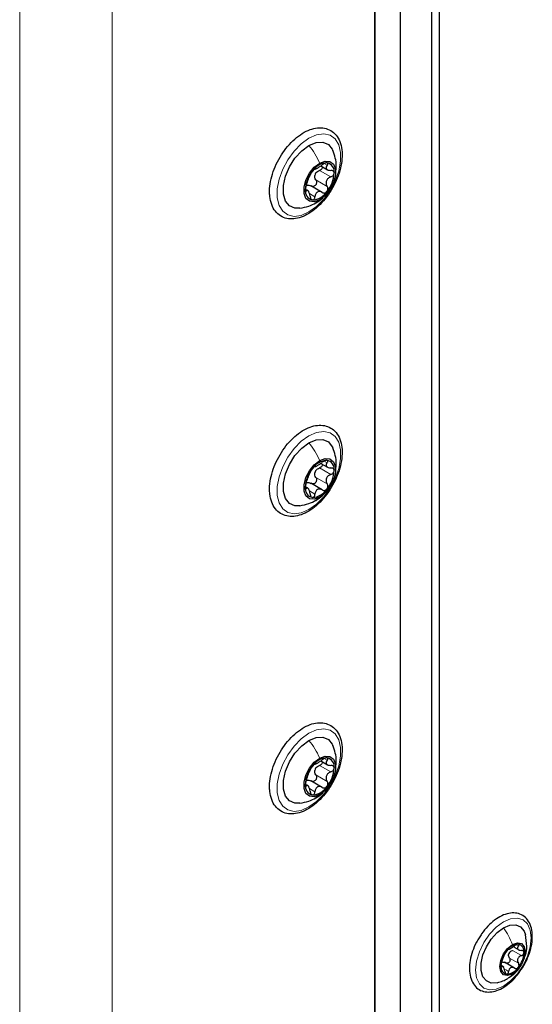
# Paper-space layout 'Blatt2' of a CAD drawing. Header units: millimetres. Extents: x 5 to 418, y 2 to 292.
# Tile 98 of 115: x 316 to 328, y 165 to 187. Entities that reach past the tile are written whole.
import ezdxf

# ---------------------------------------------------------------- set-up
doc = ezdxf.new("R2010")
doc.units = ezdxf.units.MM

psp = doc.layouts.new('Blatt2')

# ---------------------------------------------------------------- linework, layer by layer
at = {"color": 7, "linetype": 'Continuous', "lineweight": 18}
for p, q in [((315.936, 88.3), (315.936, 220.308)), ((318.057, 220.308), (318.057, 88.3)), ((324.657, 98.302), (324.657, 214.932)), ((322.91, 183.882), (322.977, 183.844)), ((322.801, 183.726), (323.061, 183.576)), ((322.717, 183.509), (322.977, 183.36)), ((322.478, 183.268), (322.502, 183.254)), ((322.571, 183.197), (322.697, 183.124)), ((322.717, 182.988), (322.806, 183.056)), ((322.91, 177.078), (322.977, 177.04)), ((322.801, 176.921), (323.061, 176.772)), ((322.717, 176.705), (322.977, 176.555)), ((322.478, 176.463), (322.502, 176.449)), ((322.571, 176.393), (322.697, 176.32)), ((322.717, 176.183), (322.806, 176.251)), ((322.91, 170.273), (322.977, 170.235)), ((322.801, 170.117), (323.061, 169.967)), ((322.717, 169.9), (322.977, 169.751)), ((322.478, 169.659), (322.502, 169.645)), ((322.571, 169.588), (322.697, 169.515)), ((322.717, 169.379), (322.806, 169.447)), ((327.303, 166.012), (327.357, 165.981)), ((327.218, 165.885), (327.424, 165.766)), ((327.15, 165.711), (327.357, 165.592)), ((326.956, 165.518), (326.975, 165.507)), ((327.058, 165.445), (327.132, 165.403))]:
    psp.add_line(p, q, dxfattribs=at)
at = {"color": 7, "linetype": 'Continuous', "lineweight": 25}
for p, q in [((324.657, 145.526), (324.657, 215.476)), ((324.067, 145.186), (324.067, 215.136)), ((324.067, 214.246), (324.067, 134.657)), ((325.364, 189.415), (325.364, 140.967)), ((325.541, 189.313), (325.541, 140.865)), ((322.83, 183.829), (322.981, 183.742)), ((322.863, 183.223), (322.602, 183.373)), ((322.533, 183.264), (322.484, 183.292)), ((322.83, 177.025), (322.981, 176.938)), ((322.863, 176.418), (322.602, 176.569)), ((322.533, 176.46), (322.484, 176.488)), ((322.83, 170.22), (322.981, 170.133)), ((322.533, 169.655), (322.484, 169.683)), ((322.863, 169.614), (322.602, 169.764)), ((327.255, 165.96), (327.38, 165.888)), ((327.02, 165.503), (326.961, 165.537)), ((327.266, 165.481), (327.038, 165.613))]:
    psp.add_line(p, q, dxfattribs=at)
at = {"color": 7, "linetype": 'Continuous', "lineweight": 18, "flags": 128}
for points in [[(322.559, 184.461), (322.734, 184.538), (322.898, 184.561), (323.043, 184.529), (323.16, 184.444), (323.242, 184.311), (323.284, 184.138), (323.284, 183.935), (323.242, 183.713), (323.16, 183.485), (323.043, 183.266), (322.898, 183.067), (322.734, 182.899), (322.559, 182.774), (322.384, 182.697), (322.219, 182.674), (322.074, 182.706), (321.958, 182.791), (321.876, 182.924), (321.834, 183.097), (321.834, 183.301), (321.876, 183.522), (321.958, 183.75), (322.074, 183.969), (322.219, 184.169), (322.384, 184.336), (322.559, 184.461)], [(322.559, 177.657), (322.734, 177.733), (322.898, 177.756), (323.043, 177.724), (323.16, 177.64), (323.242, 177.507), (323.284, 177.334), (323.284, 177.13), (323.242, 176.908), (323.16, 176.681), (323.043, 176.461), (322.898, 176.262), (322.734, 176.095), (322.559, 175.969), (322.384, 175.893), (322.219, 175.87), (322.074, 175.902), (321.958, 175.987), (321.876, 176.119), (321.834, 176.293), (321.834, 176.496), (321.876, 176.718), (321.958, 176.945), (322.074, 177.165), (322.219, 177.364), (322.384, 177.531), (322.559, 177.657)], [(322.559, 170.852), (322.734, 170.929), (322.898, 170.952), (323.043, 170.92), (323.16, 170.835), (323.242, 170.702), (323.284, 170.529), (323.284, 170.326), (323.242, 170.104), (323.16, 169.876), (323.043, 169.657), (322.898, 169.457), (322.734, 169.29), (322.559, 169.165), (322.384, 169.088), (322.219, 169.065), (322.074, 169.097), (321.958, 169.182), (321.876, 169.315), (321.834, 169.488), (321.834, 169.692), (321.876, 169.913), (321.958, 170.141), (322.074, 170.36), (322.219, 170.56), (322.384, 170.727), (322.559, 170.852)], [(327.014, 165.068), (326.849, 164.998), (326.695, 164.983), (326.564, 165.024), (326.463, 165.117), (326.399, 165.258), (326.377, 165.436), (326.399, 165.638), (326.463, 165.852), (326.564, 166.063), (326.695, 166.256), (326.849, 166.418), (327.014, 166.538), (327.178, 166.608), (327.332, 166.623), (327.464, 166.583), (327.565, 166.489), (327.628, 166.348), (327.65, 166.17), (327.628, 165.968), (327.565, 165.754), (327.464, 165.543), (327.332, 165.35), (327.178, 165.188), (327.014, 165.068)]]:
    psp.add_lwpolyline(points, dxfattribs=at)
at = {"color": 7, "linetype": 'Continuous', "lineweight": 25, "flags": 128}
for points in [[(322.352, 182.861), (322.24, 182.861), (322.114, 182.915), (322.023, 183.025), (321.976, 183.184), (321.976, 183.378), (322.023, 183.591), (322.114, 183.806), (322.24, 184.006), (322.393, 184.175), (322.559, 184.298)], [(322.559, 184.298), (322.725, 184.366), (322.877, 184.374), (323.004, 184.32), (323.095, 184.21), (323.107, 184.184)], [(322.806, 183.056), (322.682, 183.009), (322.573, 183.019), (322.492, 183.084), (322.449, 183.196), (322.449, 183.341), (322.492, 183.503), (322.573, 183.661), (322.682, 183.797), (322.806, 183.894)], [(322.806, 183.894), (322.931, 183.94), (323.04, 183.931), (323.121, 183.866), (323.164, 183.754), (323.164, 183.608), (323.121, 183.447), (323.04, 183.288), (322.931, 183.153), (322.806, 183.056)], [(322.352, 176.057), (322.24, 176.057), (322.114, 176.11), (322.023, 176.221), (321.976, 176.38), (321.976, 176.573), (322.023, 176.786), (322.114, 177.002), (322.24, 177.202), (322.393, 177.37), (322.559, 177.494)], [(322.559, 177.494), (322.725, 177.562), (322.877, 177.569), (323.004, 177.516), (323.095, 177.405), (323.107, 177.379)], [(322.806, 176.251), (322.682, 176.205), (322.573, 176.214), (322.492, 176.279), (322.449, 176.391), (322.449, 176.537), (322.492, 176.698), (322.573, 176.857), (322.682, 176.992), (322.806, 177.089)], [(322.806, 177.089), (322.931, 177.136), (323.04, 177.126), (323.121, 177.061), (323.164, 176.949), (323.164, 176.804), (323.121, 176.642), (323.04, 176.484), (322.931, 176.348), (322.806, 176.251)], [(322.559, 170.689), (322.725, 170.757), (322.877, 170.765), (323.004, 170.711), (323.095, 170.601), (323.107, 170.575)], [(322.352, 169.252), (322.24, 169.252), (322.114, 169.306), (322.023, 169.416), (321.976, 169.575), (321.976, 169.769), (322.023, 169.982), (322.114, 170.197), (322.24, 170.397), (322.393, 170.566), (322.559, 170.689)], [(322.806, 169.447), (322.682, 169.4), (322.573, 169.41), (322.492, 169.475), (322.449, 169.587), (322.449, 169.732), (322.492, 169.894), (322.573, 170.052), (322.682, 170.188), (322.806, 170.285)], [(322.806, 170.285), (322.931, 170.331), (323.04, 170.321), (323.121, 170.257), (323.164, 170.145), (323.164, 169.999), (323.121, 169.838), (323.04, 169.679), (322.931, 169.544), (322.806, 169.447)], [(327.014, 166.402), (327.16, 166.462), (327.294, 166.469), (327.406, 166.421), (327.485, 166.324), (327.516, 166.242)], [(326.878, 165.147), (326.868, 165.144), (326.733, 165.138), (326.622, 165.185), (326.542, 165.282), (326.5, 165.422), (326.5, 165.592), (326.542, 165.78), (326.622, 165.969), (326.733, 166.145), (326.868, 166.293), (327.014, 166.402)], [(327.22, 165.347), (327.108, 165.308), (327.014, 165.327), (326.95, 165.4), (326.928, 165.516), (326.95, 165.657), (327.014, 165.803), (327.108, 165.931), (327.22, 166.021)], [(327.22, 166.021), (327.332, 166.06), (327.426, 166.041), (327.489, 165.969), (327.512, 165.852), (327.489, 165.711), (327.426, 165.565), (327.332, 165.437), (327.22, 165.347)]]:
    psp.add_lwpolyline(points, dxfattribs=at)
at = {"color": 7, "linetype": 'Continuous', "lineweight": 25}
for centre, radius, start, end in [((322.997, 183.475), 0.426, 93.4295, 146.5651), ((322.934, 183.698), 0.205, 350.7481, 79.4532), ((323.192, 183.251), 0.716, 140.2279, 177.3607), ((322.946, 183.541), 0.263, 152.873, 164.7156), ((322.421, 183.698), 0.716, 320.2279, 357.3607), ((322.679, 183.251), 0.205, 170.7481, 259.4532), ((322.616, 183.475), 0.426, 273.4295, 326.5651), ((322.997, 176.67), 0.426, 93.4295, 146.5651), ((322.934, 176.894), 0.205, 350.7481, 79.4532), ((323.192, 176.447), 0.716, 140.2279, 177.3607), ((322.946, 176.737), 0.263, 152.873, 164.7156), ((322.421, 176.894), 0.716, 320.2279, 357.3607), ((322.679, 176.447), 0.205, 170.7481, 259.4532), ((322.616, 176.67), 0.426, 273.4295, 326.5651), ((322.997, 169.866), 0.426, 93.4295, 146.5651), ((322.934, 170.089), 0.205, 350.7481, 79.4532), ((323.192, 169.642), 0.716, 140.2279, 177.3607), ((322.946, 169.932), 0.263, 152.873, 164.7156), ((322.421, 170.089), 0.716, 320.2279, 357.3607), ((322.679, 169.642), 0.205, 170.7481, 259.4532), ((322.616, 169.866), 0.426, 273.4295, 326.5651), ((327.373, 165.684), 0.342, 93.4295, 146.5651), ((327.322, 165.864), 0.165, 350.7481, 79.4532), ((327.53, 165.504), 0.576, 140.2279, 177.3607), ((327.334, 165.736), 0.211, 151.8573, 165.7314), ((326.91, 165.864), 0.576, 320.2279, 357.3607), ((327.118, 165.504), 0.165, 170.7481, 259.4532), ((327.067, 165.684), 0.342, 273.4295, 326.5651)]:
    psp.add_arc(centre, radius, start, end, dxfattribs=at)
for points, knots in [([(321.658, 183.237), (321.659, 183.2), (321.662, 183.096), (321.699, 182.939), (321.783, 182.786), (321.904, 182.676), (322.051, 182.618), (322.212, 182.61), (322.383, 182.648), (322.559, 182.733), (322.733, 182.861), (322.898, 183.027), (323.043, 183.222), (323.164, 183.436), (323.254, 183.661), (323.309, 183.886), (323.326, 184.102), (323.302, 184.299), (323.236, 184.469), (323.129, 184.599), (322.992, 184.68), (322.836, 184.709), (322.669, 184.691), (322.495, 184.627), (322.318, 184.517), (322.148, 184.366), (321.994, 184.183), (321.862, 183.976), (321.758, 183.755), (321.687, 183.529), (321.66, 183.355), (321.658, 183.261), (321.658, 183.237)], [0, 0, 0, 0, 0.018753, 0.054391, 0.089854, 0.124065, 0.15687, 0.189322, 0.222569, 0.257023, 0.292127, 0.327283, 0.362356, 0.39739, 0.432466, 0.467653, 0.503046, 0.538706, 0.574402, 0.609269, 0.6426, 0.675125, 0.707894, 0.741855, 0.776763, 0.811941, 0.847049, 0.882091, 0.91714, 0.952266, 0.987558, 1, 1, 1, 1]), ([(323.168, 183.676), (323.177, 183.728), (323.206, 183.9), (323.147, 184.068), (323.107, 184.184)], [0, 0, 0, 0, 0.303285, 1, 1, 1, 1]), ([(322.697, 183.757), (322.701, 183.756), (322.707, 183.756), (322.73, 183.767), (322.752, 183.779), (322.779, 183.795), (322.818, 183.82), (322.847, 183.84), (322.865, 183.854)], [0, 0, 0, 0, 0.249194, 0.37433, 0.498925, 0.624004, 0.749757, 1, 1, 1, 1]), ([(322.875, 183.804), (322.874, 183.798), (322.872, 183.784), (322.856, 183.761), (322.831, 183.739), (322.811, 183.73), (322.801, 183.726)], [0, 0, 0, 0, 0.162671, 0.442057, 0.720465, 1, 1, 1, 1]), ([(322.971, 183.9), (322.964, 183.9), (322.949, 183.899), (322.92, 183.889), (322.891, 183.873), (322.874, 183.86), (322.865, 183.854)], [0, 0, 0, 0, 0.250032, 0.499632, 0.749228, 1, 1, 1, 1]), ([(322.977, 183.844), (322.966, 183.83), (322.951, 183.808), (322.95, 183.78), (322.957, 183.761), (322.974, 183.745), (323.007, 183.729), (323.039, 183.726), (323.061, 183.725)], [0, 0, 0, 0, 0.249219, 0.374357, 0.498947, 0.62402, 0.749767, 1, 1, 1, 1]), ([(322.977, 183.844), (322.981, 183.851), (322.991, 183.864), (322.995, 183.882), (322.989, 183.896), (322.977, 183.899), (322.971, 183.9)], [0, 0, 0, 0, 0.249816, 0.4999076, 0.7501199, 1, 1, 1, 1]), ([(322.502, 183.402), (322.509, 183.42), (322.519, 183.447), (322.535, 183.491), (322.547, 183.524), (322.559, 183.555), (322.575, 183.591), (322.582, 183.607), (322.586, 183.619)], [0, 0, 0, 0, 0.24922, 0.374358, 0.498948, 0.624021, 0.749768, 1, 1, 1, 1]), ([(322.641, 183.709), (322.635, 183.701), (322.621, 183.683), (322.605, 183.657), (322.592, 183.634), (322.588, 183.624), (322.586, 183.619)], [0, 0, 0, 0, 0.249858, 0.499467, 0.749011, 1, 1, 1, 1]), ([(322.697, 183.757), (322.696, 183.757), (322.692, 183.758), (322.679, 183.749), (322.662, 183.733), (322.648, 183.717), (322.641, 183.709)], [0, 0, 0, 0, 0.249806, 0.500054, 0.750309, 1, 1, 1, 1]), ([(322.717, 183.509), (322.709, 183.525), (322.691, 183.556), (322.692, 183.592), (322.693, 183.611)], [0, 0, 0, 0, 0.500645, 1, 1, 1, 1]), ([(322.712, 183.661), (322.725, 183.675), (322.749, 183.704), (322.784, 183.719), (322.801, 183.726)], [0, 0, 0, 0, 0.49811, 1, 1, 1, 1]), ([(323.061, 183.576), (323.039, 183.567), (323.007, 183.552), (322.975, 183.518), (322.957, 183.488), (322.95, 183.454), (322.951, 183.409), (322.966, 183.379), (322.977, 183.36)], [0, 0, 0, 0, 0.24922, 0.374358, 0.498948, 0.624021, 0.749768, 1, 1, 1, 1]), ([(323.136, 183.665), (323.135, 183.674), (323.133, 183.691), (323.115, 183.71), (323.091, 183.722), (323.071, 183.724), (323.061, 183.725)], [0, 0, 0, 0, 0.24999, 0.499611, 0.749127, 1, 1, 1, 1]), ([(323.061, 183.576), (323.071, 183.581), (323.091, 183.589), (323.115, 183.611), (323.133, 183.638), (323.135, 183.656), (323.136, 183.665)], [0, 0, 0, 0, 0.2498531, 0.4999013, 0.7501145, 1, 1, 1, 1]), ([(322.502, 183.402), (322.499, 183.394), (322.493, 183.377), (322.484, 183.346), (322.478, 183.313), (322.477, 183.294), (322.476, 183.284)], [0, 0, 0, 0, 0.249853, 0.499901, 0.750114, 1, 1, 1, 1]), ([(322.515, 183.389), (322.53, 183.391), (322.561, 183.394), (322.591, 183.379), (322.606, 183.371)], [0, 0, 0, 0, 0.498111, 1, 1, 1, 1]), ([(322.717, 183.509), (322.722, 183.5), (322.732, 183.482), (322.735, 183.45), (322.73, 183.418), (322.714, 183.388), (322.69, 183.367), (322.661, 183.357), (322.632, 183.358), (322.615, 183.367), (322.606, 183.371)], [0, 0, 0, 0, 0.125234, 0.249503, 0.374346, 0.49908, 0.623909, 0.749397, 0.874445, 1, 1, 1, 1]), ([(322.971, 183.24), (322.977, 183.249), (322.989, 183.267), (322.995, 183.3), (322.991, 183.333), (322.981, 183.351), (322.977, 183.36)], [0, 0, 0, 0, 0.249858, 0.499467, 0.749011, 1, 1, 1, 1]), ([(322.476, 183.284), (322.477, 183.276), (322.478, 183.259), (322.484, 183.247), (322.493, 183.244), (322.499, 183.251), (322.502, 183.254)], [0, 0, 0, 0, 0.24999, 0.499611, 0.749127, 1, 1, 1, 1]), ([(322.586, 183.134), (322.582, 183.157), (322.575, 183.191), (322.56, 183.229), (322.547, 183.251), (322.535, 183.264), (322.519, 183.271), (322.509, 183.261), (322.502, 183.254)], [0, 0, 0, 0, 0.249219, 0.374357, 0.498947, 0.62402, 0.749767, 1, 1, 1, 1]), ([(322.586, 183.134), (322.588, 183.124), (322.592, 183.102), (322.605, 183.075), (322.621, 183.055), (322.635, 183.051), (322.641, 183.049)], [0, 0, 0, 0, 0.249816, 0.499908, 0.75012, 1, 1, 1, 1]), ([(322.641, 183.049), (322.648, 183.05), (322.662, 183.051), (322.679, 183.069), (322.692, 183.093), (322.696, 183.114), (322.697, 183.124)], [0, 0, 0, 0, 0.250032, 0.499632, 0.749228, 1, 1, 1, 1]), ([(322.865, 183.221), (322.847, 183.23), (322.819, 183.244), (322.78, 183.242), (322.753, 183.233), (322.73, 183.214), (322.708, 183.18), (322.701, 183.147), (322.697, 183.124)], [0, 0, 0, 0, 0.249194, 0.37433, 0.498925, 0.624004, 0.749757, 1, 1, 1, 1]), ([(322.717, 182.983), (322.77, 183.015), (322.839, 183.057), (322.894, 183.118), (322.906, 183.133)], [0, 0, 0, 0, 0.761016, 1, 1, 1, 1]), ([(322.865, 183.221), (322.874, 183.217), (322.891, 183.208), (322.92, 183.208), (322.949, 183.217), (322.964, 183.232), (322.971, 183.24)], [0, 0, 0, 0, 0.249806, 0.5000545, 0.7503094, 1, 1, 1, 1]), ([(322.35, 182.861), (322.42, 182.874), (322.551, 182.898), (322.665, 182.957), (322.719, 182.984)], [0, 0, 0, 0, 0.530619, 1, 1, 1, 1]), ([(321.658, 176.432), (321.659, 176.396), (321.662, 176.291), (321.699, 176.135), (321.783, 175.981), (321.904, 175.872), (322.051, 175.814), (322.212, 175.805), (322.383, 175.844), (322.559, 175.928), (322.733, 176.056), (322.898, 176.222), (323.043, 176.417), (323.164, 176.632), (323.254, 176.856), (323.309, 177.081), (323.326, 177.297), (323.302, 177.495), (323.236, 177.664), (323.129, 177.794), (322.992, 177.875), (322.836, 177.905), (322.669, 177.887), (322.495, 177.822), (322.318, 177.712), (322.148, 177.562), (321.994, 177.379), (321.862, 177.172), (321.758, 176.95), (321.687, 176.724), (321.66, 176.551), (321.658, 176.457), (321.658, 176.432)], [0, 0, 0, 0, 0.018753, 0.054391, 0.089854, 0.124065, 0.15687, 0.189322, 0.222569, 0.257023, 0.292127, 0.327283, 0.362356, 0.39739, 0.432466, 0.467653, 0.503046, 0.538706, 0.574402, 0.609269, 0.6426, 0.675125, 0.707894, 0.741855, 0.776763, 0.811941, 0.847049, 0.882091, 0.91714, 0.952266, 0.987558, 1, 1, 1, 1]), ([(323.168, 176.872), (323.177, 176.924), (323.206, 177.096), (323.147, 177.263), (323.107, 177.38)], [0, 0, 0, 0, 0.303285, 1, 1, 1, 1]), ([(322.697, 176.953), (322.701, 176.952), (322.707, 176.951), (322.73, 176.962), (322.752, 176.975), (322.779, 176.991), (322.818, 177.015), (322.847, 177.036), (322.865, 177.05)], [0, 0, 0, 0, 0.2491937, 0.3743301, 0.4989253, 0.6240038, 0.7497569, 1, 1, 1, 1]), ([(322.971, 177.095), (322.964, 177.095), (322.949, 177.095), (322.92, 177.084), (322.891, 177.069), (322.874, 177.056), (322.865, 177.05)], [0, 0, 0, 0, 0.250032, 0.499632, 0.749228, 1, 1, 1, 1]), ([(322.977, 177.04), (322.966, 177.025), (322.951, 177.003), (322.95, 176.976), (322.957, 176.957), (322.974, 176.941), (323.007, 176.924), (323.039, 176.922), (323.061, 176.92)], [0, 0, 0, 0, 0.249219, 0.374357, 0.498947, 0.62402, 0.749767, 1, 1, 1, 1]), ([(322.977, 177.04), (322.981, 177.046), (322.991, 177.06), (322.995, 177.077), (322.989, 177.091), (322.977, 177.094), (322.971, 177.095)], [0, 0, 0, 0, 0.249816, 0.4999076, 0.7501199, 1, 1, 1, 1]), ([(322.502, 176.598), (322.509, 176.616), (322.519, 176.643), (322.535, 176.687), (322.547, 176.72), (322.559, 176.75), (322.575, 176.786), (322.582, 176.803), (322.586, 176.814)], [0, 0, 0, 0, 0.24922, 0.374358, 0.498948, 0.624021, 0.749768, 1, 1, 1, 1]), ([(322.641, 176.905), (322.635, 176.896), (322.621, 176.879), (322.605, 176.852), (322.592, 176.829), (322.588, 176.819), (322.586, 176.814)], [0, 0, 0, 0, 0.249858, 0.499467, 0.749011, 1, 1, 1, 1]), ([(322.697, 176.953), (322.696, 176.953), (322.692, 176.954), (322.679, 176.945), (322.662, 176.929), (322.648, 176.913), (322.641, 176.905)], [0, 0, 0, 0, 0.249806, 0.500054, 0.750309, 1, 1, 1, 1]), ([(322.717, 176.705), (322.709, 176.72), (322.691, 176.751), (322.692, 176.788), (322.693, 176.806)], [0, 0, 0, 0, 0.500645, 1, 1, 1, 1]), ([(322.712, 176.857), (322.725, 176.871), (322.749, 176.9), (322.784, 176.914), (322.801, 176.921)], [0, 0, 0, 0, 0.49811, 1, 1, 1, 1]), ([(322.875, 176.999), (322.874, 176.994), (322.872, 176.979), (322.856, 176.956), (322.831, 176.935), (322.811, 176.926), (322.801, 176.921)], [0, 0, 0, 0, 0.162671, 0.442057, 0.720465, 1, 1, 1, 1]), ([(323.136, 176.861), (323.135, 176.869), (323.133, 176.887), (323.115, 176.906), (323.091, 176.918), (323.071, 176.919), (323.061, 176.92)], [0, 0, 0, 0, 0.24999, 0.499611, 0.749127, 1, 1, 1, 1]), ([(323.061, 176.772), (323.071, 176.776), (323.091, 176.785), (323.115, 176.807), (323.133, 176.833), (323.135, 176.852), (323.136, 176.861)], [0, 0, 0, 0, 0.2498531, 0.4999013, 0.7501145, 1, 1, 1, 1]), ([(322.502, 176.598), (322.499, 176.589), (322.493, 176.573), (322.484, 176.542), (322.478, 176.509), (322.477, 176.489), (322.476, 176.48)], [0, 0, 0, 0, 0.249853, 0.499901, 0.750114, 1, 1, 1, 1]), ([(322.515, 176.585), (322.53, 176.586), (322.561, 176.59), (322.591, 176.574), (322.606, 176.567)], [0, 0, 0, 0, 0.498111, 1, 1, 1, 1]), ([(322.717, 176.705), (322.722, 176.696), (322.732, 176.678), (322.735, 176.646), (322.73, 176.613), (322.714, 176.584), (322.69, 176.563), (322.661, 176.553), (322.632, 176.554), (322.615, 176.562), (322.606, 176.567)], [0, 0, 0, 0, 0.125234, 0.249503, 0.374346, 0.49908, 0.623909, 0.749397, 0.874445, 1, 1, 1, 1]), ([(323.061, 176.772), (323.039, 176.762), (323.007, 176.748), (322.975, 176.714), (322.957, 176.683), (322.95, 176.65), (322.951, 176.604), (322.966, 176.575), (322.977, 176.555)], [0, 0, 0, 0, 0.24922, 0.374358, 0.498948, 0.624021, 0.749768, 1, 1, 1, 1]), ([(322.476, 176.48), (322.477, 176.471), (322.478, 176.455), (322.484, 176.442), (322.493, 176.44), (322.499, 176.446), (322.502, 176.449)], [0, 0, 0, 0, 0.24999, 0.499611, 0.749127, 1, 1, 1, 1]), ([(322.586, 176.33), (322.582, 176.353), (322.575, 176.387), (322.56, 176.424), (322.547, 176.446), (322.535, 176.459), (322.519, 176.466), (322.509, 176.456), (322.502, 176.449)], [0, 0, 0, 0, 0.249219, 0.374357, 0.498947, 0.62402, 0.749767, 1, 1, 1, 1]), ([(322.865, 176.417), (322.847, 176.426), (322.819, 176.439), (322.78, 176.438), (322.753, 176.428), (322.73, 176.409), (322.708, 176.375), (322.701, 176.342), (322.697, 176.32)], [0, 0, 0, 0, 0.249194, 0.37433, 0.498925, 0.624004, 0.749757, 1, 1, 1, 1]), ([(322.865, 176.417), (322.874, 176.413), (322.891, 176.404), (322.92, 176.403), (322.949, 176.413), (322.964, 176.428), (322.971, 176.435)], [0, 0, 0, 0, 0.249806, 0.5000545, 0.7503094, 1, 1, 1, 1]), ([(322.971, 176.435), (322.977, 176.445), (322.989, 176.463), (322.995, 176.496), (322.991, 176.528), (322.981, 176.546), (322.977, 176.555)], [0, 0, 0, 0, 0.249858, 0.499467, 0.749011, 1, 1, 1, 1]), ([(322.35, 176.056), (322.42, 176.069), (322.551, 176.093), (322.665, 176.152), (322.719, 176.18)], [0, 0, 0, 0, 0.530619, 1, 1, 1, 1]), ([(322.586, 176.33), (322.588, 176.319), (322.592, 176.298), (322.605, 176.271), (322.621, 176.251), (322.635, 176.247), (322.641, 176.245)], [0, 0, 0, 0, 0.249816, 0.499908, 0.75012, 1, 1, 1, 1]), ([(322.641, 176.245), (322.648, 176.246), (322.662, 176.247), (322.679, 176.264), (322.692, 176.289), (322.696, 176.31), (322.697, 176.32)], [0, 0, 0, 0, 0.250032, 0.499632, 0.749228, 1, 1, 1, 1]), ([(322.717, 176.179), (322.77, 176.211), (322.839, 176.253), (322.894, 176.314), (322.906, 176.328)], [0, 0, 0, 0, 0.761016, 1, 1, 1, 1]), ([(321.658, 169.628), (321.659, 169.591), (321.662, 169.487), (321.699, 169.33), (321.783, 169.177), (321.904, 169.067), (322.051, 169.009), (322.212, 169.001), (322.383, 169.039), (322.559, 169.124), (322.733, 169.252), (322.898, 169.418), (323.043, 169.613), (323.164, 169.827), (323.254, 170.052), (323.309, 170.277), (323.326, 170.493), (323.302, 170.69), (323.236, 170.86), (323.129, 170.99), (322.992, 171.071), (322.836, 171.1), (322.669, 171.082), (322.495, 171.018), (322.318, 170.908), (322.148, 170.757), (321.994, 170.574), (321.862, 170.367), (321.758, 170.146), (321.687, 169.92), (321.66, 169.746), (321.658, 169.652), (321.658, 169.628)], [0, 0, 0, 0, 0.018753, 0.054391, 0.089854, 0.124065, 0.15687, 0.189322, 0.222569, 0.257023, 0.292127, 0.327283, 0.362356, 0.39739, 0.432466, 0.467653, 0.503046, 0.538706, 0.574402, 0.609269, 0.6426, 0.675125, 0.707894, 0.741855, 0.776763, 0.811941, 0.847049, 0.882091, 0.91714, 0.952266, 0.987558, 1, 1, 1, 1]), ([(323.168, 170.067), (323.177, 170.119), (323.206, 170.291), (323.147, 170.458), (323.107, 170.575)], [0, 0, 0, 0, 0.303285, 1, 1, 1, 1]), ([(322.971, 170.291), (322.964, 170.291), (322.949, 170.29), (322.92, 170.28), (322.891, 170.264), (322.874, 170.251), (322.865, 170.245)], [0, 0, 0, 0, 0.250032, 0.499632, 0.749228, 1, 1, 1, 1]), ([(322.977, 170.235), (322.981, 170.242), (322.991, 170.255), (322.995, 170.273), (322.989, 170.287), (322.977, 170.29), (322.971, 170.291)], [0, 0, 0, 0, 0.249816, 0.4999076, 0.7501199, 1, 1, 1, 1]), ([(322.641, 170.1), (322.635, 170.092), (322.621, 170.074), (322.605, 170.048), (322.592, 170.025), (322.588, 170.015), (322.586, 170.01)], [0, 0, 0, 0, 0.249858, 0.499467, 0.749011, 1, 1, 1, 1]), ([(322.697, 170.148), (322.696, 170.148), (322.692, 170.149), (322.679, 170.14), (322.662, 170.124), (322.648, 170.108), (322.641, 170.1)], [0, 0, 0, 0, 0.249806, 0.500054, 0.750309, 1, 1, 1, 1]), ([(322.697, 170.148), (322.701, 170.147), (322.707, 170.147), (322.73, 170.158), (322.752, 170.17), (322.779, 170.186), (322.818, 170.211), (322.847, 170.231), (322.865, 170.245)], [0, 0, 0, 0, 0.2491937, 0.3743301, 0.4989253, 0.6240038, 0.7497569, 1, 1, 1, 1]), ([(322.712, 170.052), (322.725, 170.066), (322.749, 170.095), (322.784, 170.11), (322.801, 170.117)], [0, 0, 0, 0, 0.49811, 1, 1, 1, 1]), ([(322.875, 170.195), (322.874, 170.189), (322.872, 170.175), (322.856, 170.152), (322.831, 170.13), (322.811, 170.121), (322.801, 170.117)], [0, 0, 0, 0, 0.162671, 0.442057, 0.720465, 1, 1, 1, 1]), ([(322.977, 170.235), (322.966, 170.221), (322.951, 170.199), (322.95, 170.171), (322.957, 170.152), (322.974, 170.136), (323.007, 170.12), (323.039, 170.117), (323.061, 170.116)], [0, 0, 0, 0, 0.249219, 0.374357, 0.498947, 0.62402, 0.749767, 1, 1, 1, 1]), ([(323.136, 170.056), (323.135, 170.065), (323.133, 170.082), (323.115, 170.101), (323.091, 170.113), (323.071, 170.115), (323.061, 170.116)], [0, 0, 0, 0, 0.24999, 0.499611, 0.749127, 1, 1, 1, 1]), ([(323.061, 169.967), (323.071, 169.972), (323.091, 169.98), (323.115, 170.002), (323.133, 170.029), (323.135, 170.047), (323.136, 170.056)], [0, 0, 0, 0, 0.2498531, 0.4999013, 0.7501145, 1, 1, 1, 1]), ([(322.502, 169.793), (322.509, 169.811), (322.519, 169.838), (322.535, 169.882), (322.547, 169.915), (322.559, 169.946), (322.575, 169.982), (322.582, 169.998), (322.586, 170.01)], [0, 0, 0, 0, 0.24922, 0.374358, 0.498948, 0.624021, 0.749768, 1, 1, 1, 1]), ([(322.717, 169.9), (322.722, 169.891), (322.732, 169.873), (322.735, 169.841), (322.73, 169.809), (322.714, 169.779), (322.69, 169.758), (322.661, 169.748), (322.632, 169.749), (322.615, 169.758), (322.606, 169.762)], [0, 0, 0, 0, 0.125234, 0.249503, 0.374346, 0.49908, 0.623909, 0.749397, 0.874445, 1, 1, 1, 1]), ([(322.717, 169.9), (322.709, 169.916), (322.691, 169.947), (322.692, 169.983), (322.693, 170.002)], [0, 0, 0, 0, 0.500645, 1, 1, 1, 1]), ([(323.061, 169.967), (323.039, 169.958), (323.007, 169.943), (322.975, 169.909), (322.957, 169.879), (322.95, 169.845), (322.951, 169.8), (322.966, 169.77), (322.977, 169.751)], [0, 0, 0, 0, 0.24922, 0.374358, 0.498948, 0.624021, 0.749768, 1, 1, 1, 1]), ([(322.502, 169.793), (322.499, 169.785), (322.493, 169.768), (322.484, 169.737), (322.478, 169.704), (322.477, 169.685), (322.476, 169.675)], [0, 0, 0, 0, 0.249853, 0.499901, 0.750114, 1, 1, 1, 1]), ([(322.476, 169.675), (322.477, 169.667), (322.478, 169.65), (322.484, 169.638), (322.493, 169.635), (322.499, 169.642), (322.502, 169.645)], [0, 0, 0, 0, 0.24999, 0.499611, 0.749127, 1, 1, 1, 1]), ([(322.586, 169.525), (322.582, 169.548), (322.575, 169.582), (322.56, 169.62), (322.547, 169.642), (322.535, 169.655), (322.519, 169.662), (322.509, 169.652), (322.502, 169.645)], [0, 0, 0, 0, 0.249219, 0.374357, 0.498947, 0.62402, 0.749767, 1, 1, 1, 1]), ([(322.515, 169.78), (322.53, 169.782), (322.561, 169.785), (322.591, 169.77), (322.606, 169.762)], [0, 0, 0, 0, 0.498111, 1, 1, 1, 1]), ([(322.865, 169.612), (322.847, 169.621), (322.819, 169.635), (322.78, 169.633), (322.753, 169.624), (322.73, 169.605), (322.708, 169.571), (322.701, 169.538), (322.697, 169.515)], [0, 0, 0, 0, 0.249194, 0.37433, 0.498925, 0.624004, 0.749757, 1, 1, 1, 1]), ([(322.865, 169.612), (322.874, 169.608), (322.891, 169.599), (322.92, 169.599), (322.949, 169.608), (322.964, 169.623), (322.971, 169.631)], [0, 0, 0, 0, 0.249806, 0.5000545, 0.7503094, 1, 1, 1, 1]), ([(322.971, 169.631), (322.977, 169.64), (322.989, 169.658), (322.995, 169.691), (322.991, 169.724), (322.981, 169.742), (322.977, 169.751)], [0, 0, 0, 0, 0.249858, 0.499467, 0.749011, 1, 1, 1, 1]), ([(322.35, 169.252), (322.42, 169.265), (322.551, 169.289), (322.665, 169.348), (322.719, 169.375)], [0, 0, 0, 0, 0.530619, 1, 1, 1, 1]), ([(322.586, 169.525), (322.588, 169.515), (322.592, 169.493), (322.605, 169.466), (322.621, 169.446), (322.635, 169.442), (322.641, 169.44)], [0, 0, 0, 0, 0.249816, 0.499908, 0.75012, 1, 1, 1, 1]), ([(322.641, 169.44), (322.648, 169.441), (322.662, 169.442), (322.679, 169.46), (322.692, 169.484), (322.696, 169.505), (322.697, 169.515)], [0, 0, 0, 0, 0.250032, 0.499632, 0.749228, 1, 1, 1, 1]), ([(322.717, 169.374), (322.77, 169.406), (322.839, 169.448), (322.894, 169.509), (322.906, 169.524)], [0, 0, 0, 0, 0.761016, 1, 1, 1, 1]), ([(327.674, 166.204), (327.673, 166.238), (327.67, 166.335), (327.633, 166.479), (327.55, 166.617), (327.43, 166.708), (327.288, 166.748), (327.135, 166.739), (326.974, 166.683), (326.809, 166.583), (326.653, 166.441), (326.532, 166.301), (326.477, 166.205), (326.459, 166.175)], [0, 0, 0, 0, 0.054404, 0.157967, 0.260883, 0.359727, 0.454797, 0.549652, 0.647756, 0.748989, 0.851205, 0.953232, 1, 1, 1, 1]), ([(327.419, 165.449), (327.434, 165.47), (327.494, 165.553), (327.572, 165.717), (327.644, 165.926), (327.672, 166.091), (327.674, 166.18), (327.674, 166.204)], [0, 0, 0, 0, 0.095038, 0.362078, 0.62963, 0.898368, 1, 1, 1, 1]), ([(327.488, 165.712), (327.499, 165.735), (327.54, 165.817), (327.557, 166.004), (327.53, 166.158), (327.515, 166.247)], [0, 0, 0, 0, 0.140225, 0.50273, 1, 1, 1, 1]), ([(326.459, 166.175), (326.437, 166.141), (326.374, 166.042), (326.302, 165.863), (326.245, 165.654), (326.228, 165.452), (326.252, 165.269), (326.317, 165.114), (326.422, 165.001), (326.556, 164.938), (326.705, 164.926), (326.863, 164.96), (327.027, 165.041), (327.188, 165.165), (327.323, 165.304), (327.392, 165.408), (327.419, 165.449)], [0, 0, 0, 0, 0.041496, 0.118275, 0.195273, 0.272719, 0.350773, 0.428908, 0.504972, 0.577547, 0.64876, 0.721371, 0.796749, 0.873608, 0.950543, 1, 1, 1, 1]), ([(327.132, 165.911), (327.136, 165.91), (327.14, 165.91), (327.158, 165.919), (327.176, 165.929), (327.198, 165.942), (327.23, 165.961), (327.252, 165.978), (327.267, 165.989)], [0, 0, 0, 0, 0.249168, 0.374303, 0.498903, 0.623987, 0.749746, 1, 1, 1, 1]), ([(327.353, 166.026), (327.347, 166.026), (327.334, 166.025), (327.311, 166.017), (327.288, 166.004), (327.274, 165.994), (327.267, 165.989)], [0, 0, 0, 0, 0.250033, 0.499632, 0.749228, 1, 1, 1, 1]), ([(327.357, 165.981), (327.349, 165.969), (327.336, 165.952), (327.335, 165.93), (327.341, 165.914), (327.355, 165.901), (327.381, 165.888), (327.407, 165.886), (327.424, 165.885)], [0, 0, 0, 0, 0.249199, 0.374336, 0.49893, 0.624007, 0.749759, 1, 1, 1, 1]), ([(327.357, 165.981), (327.361, 165.986), (327.368, 165.997), (327.371, 166.011), (327.367, 166.022), (327.357, 166.025), (327.353, 166.026)], [0, 0, 0, 0, 0.2498147, 0.4999078, 0.7501201, 1, 1, 1, 1]), ([(326.975, 165.626), (326.981, 165.64), (326.989, 165.662), (327.002, 165.697), (327.012, 165.724), (327.022, 165.748), (327.034, 165.777), (327.039, 165.791), (327.043, 165.8)], [0, 0, 0, 0, 0.249201, 0.374338, 0.498932, 0.624008, 0.74976, 1, 1, 1, 1]), ([(327.087, 165.873), (327.082, 165.866), (327.071, 165.852), (327.058, 165.83), (327.048, 165.812), (327.045, 165.804), (327.043, 165.8)], [0, 0, 0, 0, 0.249857, 0.499466, 0.749011, 1, 1, 1, 1]), ([(327.132, 165.911), (327.131, 165.911), (327.128, 165.912), (327.118, 165.905), (327.104, 165.892), (327.093, 165.879), (327.087, 165.873)], [0, 0, 0, 0, 0.249807, 0.500055, 0.750309, 1, 1, 1, 1]), ([(327.15, 165.711), (327.144, 165.723), (327.13, 165.746), (327.13, 165.774), (327.13, 165.788)], [0, 0, 0, 0, 0.501552, 1, 1, 1, 1]), ([(327.149, 165.836), (327.158, 165.846), (327.178, 165.868), (327.204, 165.879), (327.218, 165.885)], [0, 0, 0, 0, 0.498457, 1, 1, 1, 1]), ([(327.424, 165.766), (327.407, 165.758), (327.381, 165.746), (327.355, 165.719), (327.341, 165.695), (327.335, 165.668), (327.336, 165.631), (327.349, 165.607), (327.357, 165.592)], [0, 0, 0, 0, 0.249201, 0.374338, 0.498932, 0.624008, 0.74976, 1, 1, 1, 1]), ([(327.485, 165.837), (327.484, 165.844), (327.482, 165.858), (327.468, 165.873), (327.448, 165.883), (327.432, 165.884), (327.424, 165.885)], [0, 0, 0, 0, 0.2499907, 0.4996106, 0.7491271, 1, 1, 1, 1]), ([(327.424, 165.766), (327.432, 165.769), (327.448, 165.776), (327.468, 165.794), (327.482, 165.815), (327.484, 165.83), (327.485, 165.837)], [0, 0, 0, 0, 0.249852, 0.499902, 0.750115, 1, 1, 1, 1]), ([(326.975, 165.626), (326.973, 165.619), (326.968, 165.606), (326.961, 165.581), (326.956, 165.554), (326.955, 165.539), (326.955, 165.531)], [0, 0, 0, 0, 0.249852, 0.499902, 0.750115, 1, 1, 1, 1]), ([(326.955, 165.531), (326.955, 165.524), (326.956, 165.511), (326.961, 165.501), (326.968, 165.499), (326.973, 165.504), (326.975, 165.507)], [0, 0, 0, 0, 0.249991, 0.499611, 0.749127, 1, 1, 1, 1]), ([(326.991, 165.615), (327.003, 165.616), (327.027, 165.618), (327.05, 165.606), (327.061, 165.6)], [0, 0, 0, 0, 0.498459, 1, 1, 1, 1]), ([(327.15, 165.711), (327.154, 165.703), (327.162, 165.689), (327.165, 165.663), (327.16, 165.637), (327.147, 165.614), (327.128, 165.597), (327.105, 165.589), (327.082, 165.589), (327.068, 165.596), (327.061, 165.6)], [0, 0, 0, 0, 0.125221, 0.249481, 0.374324, 0.499061, 0.623895, 0.749387, 0.87444, 1, 1, 1, 1]), ([(327.138, 165.263), (327.183, 165.295), (327.278, 165.361), (327.373, 165.457), (327.403, 165.525), (327.408, 165.538)], [0, 0, 0, 0, 0.424805, 0.897615, 1, 1, 1, 1]), ([(327.353, 165.495), (327.357, 165.503), (327.367, 165.517), (327.371, 165.544), (327.368, 165.57), (327.361, 165.584), (327.357, 165.592)], [0, 0, 0, 0, 0.2498571, 0.4994664, 0.7490114, 1, 1, 1, 1]), ([(327.043, 165.411), (327.039, 165.429), (327.034, 165.456), (327.022, 165.486), (327.012, 165.504), (327.002, 165.515), (326.989, 165.52), (326.981, 165.512), (326.975, 165.507)], [0, 0, 0, 0, 0.249199, 0.374336, 0.49893, 0.624007, 0.749759, 1, 1, 1, 1]), ([(327.043, 165.411), (327.045, 165.402), (327.048, 165.385), (327.058, 165.363), (327.071, 165.347), (327.082, 165.344), (327.087, 165.342)], [0, 0, 0, 0, 0.249815, 0.499908, 0.75012, 1, 1, 1, 1]), ([(327.087, 165.342), (327.093, 165.343), (327.104, 165.344), (327.118, 165.358), (327.128, 165.378), (327.131, 165.394), (327.132, 165.403)], [0, 0, 0, 0, 0.250033, 0.499632, 0.749228, 1, 1, 1, 1]), ([(327.267, 165.48), (327.252, 165.488), (327.23, 165.498), (327.198, 165.497), (327.177, 165.49), (327.159, 165.474), (327.14, 165.447), (327.136, 165.42), (327.132, 165.403)], [0, 0, 0, 0, 0.249168, 0.374303, 0.498903, 0.623987, 0.749746, 1, 1, 1, 1]), ([(327.267, 165.48), (327.274, 165.477), (327.288, 165.47), (327.311, 165.47), (327.335, 165.477), (327.347, 165.489), (327.353, 165.495)], [0, 0, 0, 0, 0.249807, 0.500055, 0.750309, 1, 1, 1, 1]), ([(326.872, 165.145), (326.915, 165.158), (326.998, 165.182), (327.073, 165.222), (327.109, 165.241)], [0, 0, 0, 0, 0.526409, 1, 1, 1, 1])]:
    psp.add_open_spline(points, degree=3, knots=knots, dxfattribs=at)
at = {"color": 7, "linetype": 'Continuous', "lineweight": 18}
for points in [[(322.559, 184.298), (322.607, 184.235), (322.703, 184.11), (322.772, 183.966), (322.806, 183.894)], [(322.559, 177.494), (322.607, 177.431), (322.703, 177.305), (322.772, 177.161), (322.806, 177.089)], [(322.559, 170.689), (322.607, 170.626), (322.703, 170.501), (322.772, 170.357), (322.806, 170.285)], [(327.014, 166.402), (327.055, 166.341), (327.136, 166.221), (327.192, 166.087), (327.22, 166.021)]]:
    psp.add_open_spline(points, degree=3, dxfattribs=at)
psp.add_open_spline([(327.107, 165.245), (327.115, 165.248), (327.162, 165.267), (327.194, 165.31), (327.22, 165.347)], degree=3, knots=[0, 0, 0, 0, 0.163253, 1, 1, 1, 1], dxfattribs=at)

doc.saveas('drawing.dxf')
